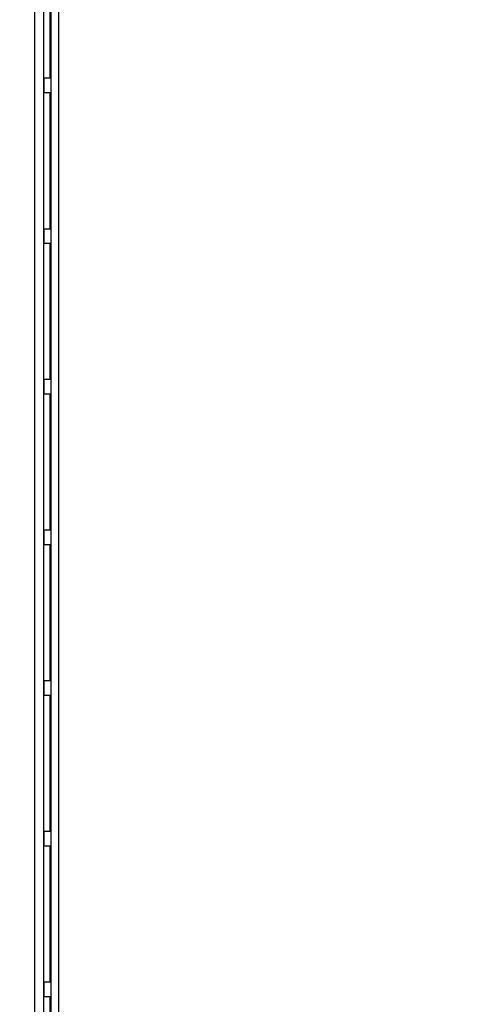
# Model space of a CAD drawing. Header units: inches. Extents: x 0 to 22, y 0 to 17.
# Tile 59 of 121: x 11.5 to 12.1, y 10.2 to 11.6. Entities that reach past the tile are written whole.
import ezdxf

# ---------------------------------------------------------------- set-up
doc = ezdxf.new("R2010")
doc.units = ezdxf.units.IN
doc.header["$LTSCALE"] = 1.21
doc.header["$MEASUREMENT"] = 0
doc.layers.get('0').update_dxf_attribs({"linetype": 'CONTINUOUS'})
doc.layers.add('DIMENSIONS', color=7, linetype='CONTINUOUS')
doc.styles.get("Standard").update_dxf_attribs({"font": 'txt', "width": 0.8})
doc.dimstyles.new('DIMSTYLE_1', dxfattribs={"dimtxt": 0.125, "dimasz": 0.18, "dimexe": 0.125, "dimexo": 0.0625, "dimgap": 0.03125, "dimtad": 0, "dimtih": 1, "dimtoh": 1, "dimzin": 4, "dimdsep": 46, "dimtxsty": 'STANDARD', "dimblk": '_FILLED', "dimblk1": '_FILLED', "dimblk2": '_FILLED', "dimcen": 0.09, "dimadec": 0, "dimazin": 0, "dimtp": 0.01, "dimtm": 0.01, "dimtfac": 1, "dimtofl": 0, "dimtmove": 0, "dimatfit": 3, "dimldrblk": '_FILLED', "dimfxl": 1, "dimtolj": 1, "dimtzin": 4, "dimarcsym": 0})

# ---------------------------------------------------------------- blocks, each defined once
blk = doc.blocks.new('*D16')
at = {"layer": 'DIMENSIONS', "color": 2, "linetype": 'CONTINUOUS'}
blk.add_line((12.3154, 11.5047), (12.3154, 12.9438), dxfattribs=at)
at = {"layer": 'DIMENSIONS', "color": 2, "linetype": 'CONTINUOUS', "insert": (12.2529, 13.0063), "char_height": 0.125, "width": 1.525, "attachment_point": 1, "rotation": 90, "line_spacing_factor": 0.9}
blk.add_mtext('2X 5.30{\\Ftxt.shx;\\W1.000000;\\H0.125000; }[134.6]', dxfattribs=at)
blk = doc.blocks.new('_FILLED')
at = {"color": 0, "linetype": 'BYBLOCK'}
blk.add_solid([(0, 0), (-1, 0.1736), (-1, -0.1736)], dxfattribs=at)
blk = doc.blocks.new('*D17')
at = {"layer": 'DIMENSIONS', "color": 2, "linetype": 'CONTINUOUS'}
for p, q in [((12.8785, 11.709), (12.8785, 12.9438)), ((12.7134, 11.567), (12.8785, 11.709)), ((12.7134, 11.1637), (12.7134, 11.567))]:
    blk.add_line(p, q, dxfattribs=at)
at = {"layer": 'DIMENSIONS', "color": 2, "linetype": 'CONTINUOUS', "insert": (12.816, 13.0063), "char_height": 0.125, "width": 1.525, "attachment_point": 1, "rotation": 90, "line_spacing_factor": 0.9}
blk.add_mtext('4X 5.70{\\Ftxt.shx;\\W1.000000;\\H0.125000; }[144.7]', dxfattribs=at)
blk = doc.blocks.new('*D18')
at = {"layer": 'DIMENSIONS', "color": 2, "linetype": 'CONTINUOUS'}
blk.add_line((13.5929, 11.4361), (13.5929, 12.9226), dxfattribs=at)
at = {"layer": 'DIMENSIONS', "color": 2, "linetype": 'CONTINUOUS', "insert": (13.5304, 12.9851), "char_height": 0.125, "width": 1.325, "attachment_point": 1, "rotation": 90, "line_spacing_factor": 0.9}
blk.add_mtext('4X 6.58{\\Ftxt.shx;\\W1.000000;\\H0.125000; }[167]', dxfattribs=at)

msp = doc.modelspace()

# ---------------------------------------------------------------- linework, layer by layer
at = {"color": 7, "linetype": 'CONTINUOUS'}
for p, q in [((11.5234, 7.3474), (11.5234, 12.4851)), ((11.5014, 12.4551), (11.5014, 7.4502)), ((11.5334, 12.4511), (11.5334, 8.3811)), ((11.5222, 11.6632), (11.5222, 11.4813)), ((11.514, 11.4623), (11.514, 11.4813)), ((11.5222, 11.4813), (11.514, 11.4813)), ((11.514, 11.4623), (11.5222, 11.4623)), ((11.5222, 11.4623), (11.5222, 11.2803)), ((11.514, 11.2613), (11.514, 11.2803)), ((11.5222, 11.2803), (11.514, 11.2803)), ((11.514, 11.2613), (11.5222, 11.2613)), ((11.5222, 11.2613), (11.5222, 11.0794)), ((11.514, 11.0604), (11.514, 11.0794)), ((11.5222, 11.0794), (11.514, 11.0794)), ((11.514, 11.0604), (11.5222, 11.0604)), ((11.5222, 11.0604), (11.5222, 10.8784)), ((11.514, 10.8594), (11.514, 10.8784)), ((11.5222, 10.8784), (11.514, 10.8784)), ((11.514, 10.8594), (11.5222, 10.8594)), ((11.5222, 10.8594), (11.5222, 10.6775)), ((11.5222, 10.6775), (11.514, 10.6775)), ((11.514, 10.6585), (11.514, 10.6775)), ((11.514, 10.6585), (11.5222, 10.6585)), ((11.5222, 10.6585), (11.5222, 10.4765)), ((11.5222, 10.4765), (11.514, 10.4765)), ((11.514, 10.4575), (11.514, 10.4765)), ((11.514, 10.4575), (11.5222, 10.4575)), ((11.5222, 10.4575), (11.5222, 10.2756)), ((11.5222, 10.2756), (11.514, 10.2756)), ((11.514, 10.2566), (11.514, 10.2756)), ((11.514, 10.2566), (11.5222, 10.2566)), ((11.5222, 10.2566), (11.5222, 10.0746))]:
    msp.add_line(p, q, dxfattribs=at)
at = {"color": 9, "linetype": 'CONTINUOUS'}
for p, q in [((11.5134, 12.0651), (11.5134, 8.0651)), ((11.522, 11.4813), (11.522, 11.6632)), ((11.522, 11.2803), (11.522, 11.4623)), ((11.522, 11.0794), (11.522, 11.2613)), ((11.522, 10.8784), (11.522, 11.0604)), ((11.522, 10.6775), (11.522, 10.8594)), ((11.522, 10.4765), (11.522, 10.6585)), ((11.522, 10.2756), (11.522, 10.4575)), ((11.522, 10.0746), (11.522, 10.2566))]:
    msp.add_line(p, q, dxfattribs=at)

# ---------------------------------------------------------------- dimensions: what is measured, and where the dimension line sits
at = {"layer": 'DIMENSIONS', "color": 2, "linetype": 'CONTINUOUS'}
for feature_location, offset, dtype, origin, text, picture, middle in [((12.3154, 11.5047), (0, 1.4391), 1, (7.0174, 11.4422), '2X <>', '*D16', (12.3154, 13.7688)), ((12.7134, 11.1637), (0.1651, 1.7801), 0, (7.0174, 11.1012), '4X <>', '*D17', (12.8785, 13.7688)), ((13.5929, 11.4361), (0, 1.4865), 1, (7.0174, 11.3736), '4X <>', '*D18', (13.5929, 13.6476))]:
    dim = msp.add_ordinate_dim(feature_location=feature_location, offset=offset, dtype=dtype, origin=origin, text=text, dimstyle='DIMSTYLE_1', dxfattribs=at)
    dim.commit()
    dim.dimension.update_dxf_attribs({"geometry": picture, "text_midpoint": middle})

doc.saveas('drawing.dxf')
